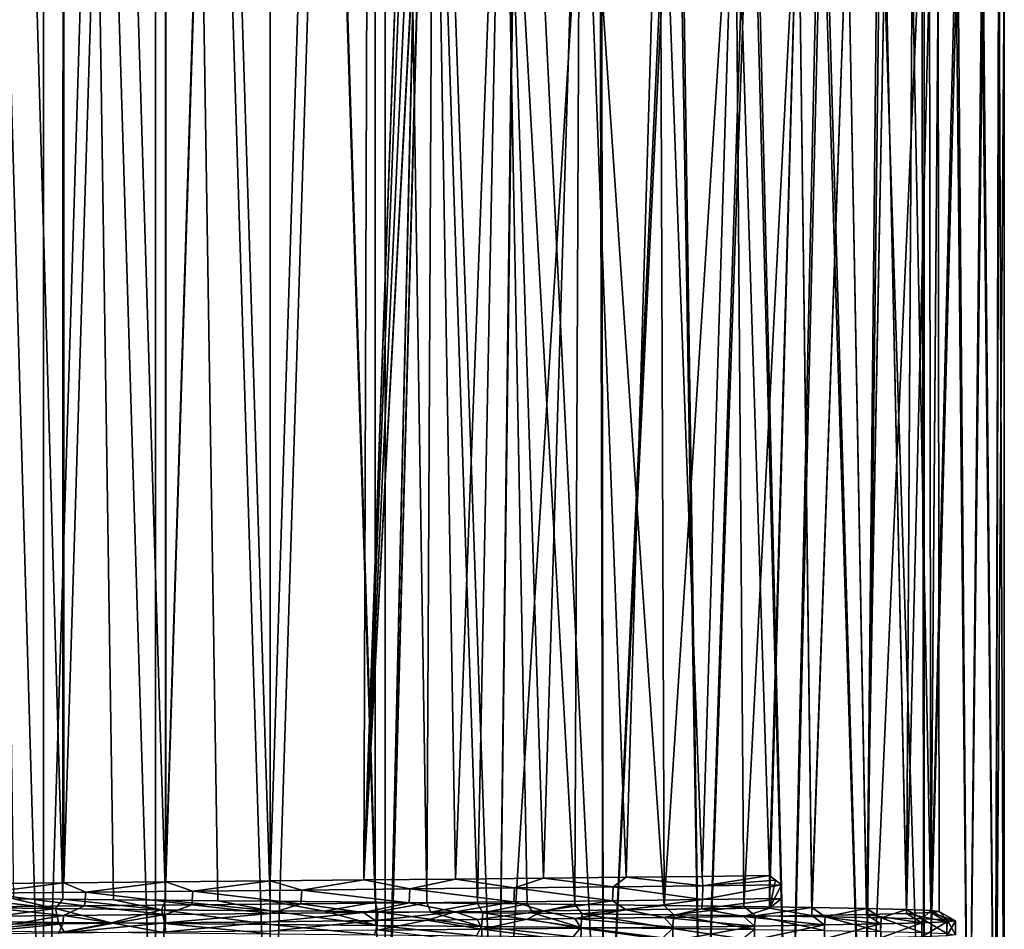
# Model space of a CAD drawing. Header units: millimetres. Extents: x -27 to 78, y -1 to 325.
# Tile 47 of 128: x -8 to 22, y 15 to 43. Entities that reach past the tile are written whole.
import ezdxf

# ---------------------------------------------------------------- set-up
doc = ezdxf.new("R2010")
doc.units = ezdxf.units.MM
doc.header["$LTSCALE"] = 65.185185
for name, color, linetype in [('1', 7, 'CONTINUOUS'), ('172', 7, 'CONTINUOUS'), ('192', 7, 'CONTINUOUS'), ('198', 7, 'CONTINUOUS'), ('2', 7, 'CONTINUOUS'), ('3', 7, 'CONTINUOUS'), ('4', 7, 'CONTINUOUS'), ('5', 7, 'CONTINUOUS'), ('6', 7, 'CONTINUOUS'), ('7', 7, 'CONTINUOUS')]:
    doc.layers.add(name, color=color, linetype=linetype)

msp = doc.modelspace()

# ---------------------------------------------------------------- linework, layer by layer
at = {"layer": '1', "color": 7, "linetype": 'CONTINUOUS', "true_color": 0x96918c}
for points in [[(-10.215, 6.4, 20.048), (-6.953, 6.4, 21.399), (-10.214, 118.4, 20.048), (-10.215, 6.4, 20.048)], [(-6.953, 6.4, -21.399), (-10.215, 6.4, -20.048), (-6.953, 118.4, -21.399), (-6.953, 6.4, -21.399)], [(-6.953, 118.4, -21.399), (-10.215, 6.4, -20.048), (-10.214, 118.4, -20.048), (-6.953, 118.4, -21.399)], [(-10.214, 118.4, 20.048), (-6.953, 6.4, 21.399), (-6.953, 118.4, 21.399), (-10.214, 118.4, 20.048)], [(-6.953, 6.4, 21.399), (-3.52, 6.4, 22.223), (-6.953, 118.4, 21.399), (-6.953, 6.4, 21.399)], [(-6.953, 118.4, 21.399), (-3.52, 6.4, 22.223), (-3.52, 118.4, 22.223), (-6.953, 118.4, 21.399)], [(-3.52, 6.4, -22.223), (-6.953, 6.4, -21.399), (-3.52, 118.4, -22.223), (-3.52, 6.4, -22.223)], [(-3.52, 118.4, -22.223), (-6.953, 6.4, -21.399), (-6.953, 118.4, -21.399), (-3.52, 118.4, -22.223)], [(-3.52, 6.4, 22.223), (0, 6.4, 22.5), (-3.52, 118.4, 22.223), (-3.52, 6.4, 22.223)], [(-3.52, 118.4, 22.223), (0, 6.4, 22.5), (0, 118.4, 22.5), (-3.52, 118.4, 22.223)], [(0, 6.4, -22.5), (-3.52, 6.4, -22.223), (0, 118.4, -22.5), (0, 6.4, -22.5)], [(0, 118.4, -22.5), (-3.52, 6.4, -22.223), (-3.52, 118.4, -22.223), (0, 118.4, -22.5)]]:
    msp.add_3dface(points, dxfattribs=at)
at = {"layer": '172', "color": 7, "linetype": 'CONTINUOUS', "true_color": 0x96918c}
for points in [[(-7.87, 14.946, 18.929), (-9.308, 15.181, 18.265), (-6.335, 15.213, 19.497), (-7.87, 14.946, 18.929)], [(-6.356, 14.962, 19.49), (-7.87, 14.946, 18.929), (-6.335, 15.213, 19.497), (-6.356, 14.962, 19.49)], [(-4.799, 14.978, 19.93), (-6.356, 14.962, 19.49), (-6.335, 15.213, 19.497), (-4.799, 14.978, 19.93)], [(-4.799, 14.978, 19.93), (-6.335, 15.213, 19.497), (-3.206, 15.244, 20.248), (-4.799, 14.978, 19.93)], [(-3.213, 14.994, 20.247), (-4.799, 14.978, 19.93), (-3.206, 15.244, 20.248), (-3.213, 14.994, 20.247)], [(0, 15.275, 20.5), (0, 15.025, 20.5), (-3.213, 14.994, 20.247), (0, 15.275, 20.5)], [(0, 15.275, 20.5), (-3.213, 14.994, 20.247), (-3.206, 15.244, 20.248), (0, 15.275, 20.5)]]:
    msp.add_3dface(points, dxfattribs=at)
at = {"layer": '192', "color": 7, "linetype": 'CONTINUOUS', "true_color": 0x96918c}
for points in [[(0.965, 15.995, 20.978), (4.281, 16.027, 20.559), (4.258, 15.604, 20.564), (0.965, 15.995, 20.978)], [(4.281, 16.027, 20.559), (7.471, 15.636, 19.626), (4.258, 15.604, 20.564), (4.281, 16.027, 20.559)], [(4.281, 16.027, 20.559), (7.49, 16.059, 19.619), (7.471, 15.636, 19.626), (4.281, 16.027, 20.559)], [(7.49, 16.059, 19.619), (10.494, 15.668, 18.19), (7.471, 15.636, 19.626), (7.49, 16.059, 19.619)], [(7.49, 16.059, 19.619), (10.508, 16.09, 18.182), (10.494, 15.668, 18.19), (7.49, 16.059, 19.619)], [(10.508, 16.09, 18.182), (13.251, 15.7, 16.292), (10.494, 15.668, 18.19), (10.508, 16.09, 18.182)], [(10.508, 16.09, 18.182), (13.261, 16.122, 16.284), (13.251, 15.7, 16.292), (10.508, 16.09, 18.182)], [(13.261, 16.122, 16.284), (15.671, 16.154, 13.98), (13.251, 15.7, 16.292), (13.261, 16.122, 16.284)], [(15.671, 16.154, 13.98), (15.671, 15.731, 13.98), (13.251, 15.7, 16.292), (15.671, 16.154, 13.98)], [(-8.796, 15.9, 19.069), (-5.691, 15.509, 20.214), (-8.831, 15.477, 19.053), (-8.796, 15.9, 19.069)], [(-8.796, 15.9, 19.069), (-5.658, 15.932, 20.223), (-5.691, 15.509, 20.214), (-8.796, 15.9, 19.069)], [(-5.658, 15.932, 20.223), (-2.407, 15.541, 20.862), (-5.691, 15.509, 20.214), (-5.658, 15.932, 20.223)], [(-5.658, 15.932, 20.223), (-2.377, 15.964, 20.865), (-2.407, 15.541, 20.862), (-5.658, 15.932, 20.223)], [(-2.377, 15.964, 20.865), (0.937, 15.573, 20.979), (-2.407, 15.541, 20.862), (-2.377, 15.964, 20.865)], [(-2.377, 15.964, 20.865), (0.965, 15.995, 20.978), (0.937, 15.573, 20.979), (-2.377, 15.964, 20.865)], [(0.965, 15.995, 20.978), (4.258, 15.604, 20.564), (0.937, 15.573, 20.979), (0.965, 15.995, 20.978)], [(-6.581, 15.425, -19.942), (-9.663, 15.456, -18.645), (-9.579, 15.033, -18.688), (-6.581, 15.425, -19.942)], [(-6.581, 15.425, -19.942), (-9.579, 15.033, -18.688), (-6.489, 15.001, -19.972), (-6.581, 15.425, -19.942)], [(-3.333, 15.393, -20.734), (-6.581, 15.425, -19.942), (-4.875, 14.985, -20.426), (-3.333, 15.393, -20.734)], [(-6.581, 15.425, -19.942), (-6.489, 15.001, -19.972), (-4.875, 14.985, -20.426), (-6.581, 15.425, -19.942)], [(-3.333, 15.393, -20.734), (-4.875, 14.985, -20.426), (-3.227, 14.969, -20.751), (-3.333, 15.393, -20.734)], [(0, 15.361, -21), (-3.333, 15.393, -20.734), (0, 14.939, -21), (0, 15.361, -21)], [(-3.333, 15.393, -20.734), (-3.227, 14.969, -20.751), (0, 14.939, -21), (-3.333, 15.393, -20.734)]]:
    msp.add_3dface(points, dxfattribs=at)
at = {"layer": '198', "color": 7, "linetype": 'CONTINUOUS', "true_color": 0x96918c}
for points in [[(1.649, 15.346, -20.935), (0, 15.361, -21), (3.273, 14.908, -20.743), (1.649, 15.346, -20.935)], [(0, 15.361, -21), (0, 14.939, -21), (3.273, 14.908, -20.743), (0, 15.361, -21)], [(3.293, 15.33, -20.74), (1.649, 15.346, -20.935), (3.273, 14.908, -20.743), (3.293, 15.33, -20.74)], [(3.293, 15.33, -20.74), (3.273, 14.908, -20.743), (6.471, 14.876, -19.978), (3.293, 15.33, -20.74)], [(4.918, 15.314, -20.416), (3.293, 15.33, -20.74), (6.471, 14.876, -19.978), (4.918, 15.314, -20.416)], [(6.513, 15.298, -19.964), (4.918, 15.314, -20.416), (6.471, 14.876, -19.978), (6.513, 15.298, -19.964)], [(6.513, 15.298, -19.964), (6.471, 14.876, -19.978), (9.515, 14.845, -18.721), (6.513, 15.298, -19.964)], [(8.066, 15.283, -19.389), (6.513, 15.298, -19.964), (9.515, 14.845, -18.721), (8.066, 15.283, -19.389)], [(9.565, 15.267, -18.695), (8.066, 15.283, -19.389), (9.515, 14.845, -18.721), (9.565, 15.267, -18.695)], [(9.565, 15.267, -18.695), (9.515, 14.845, -18.721), (12.327, 14.814, -17.001), (9.565, 15.267, -18.695)], [(12.372, 15.236, -16.969), (9.565, 15.267, -18.695), (12.327, 14.814, -17.001), (12.372, 15.236, -16.969)], [(12.372, 15.236, -16.969), (12.327, 14.814, -17.001), (14.837, 14.783, -14.862), (12.372, 15.236, -16.969)], [(14.872, 15.205, -14.826), (12.372, 15.236, -16.969), (14.837, 14.783, -14.862), (14.872, 15.205, -14.826)], [(14.872, 15.205, -14.826), (14.837, 14.783, -14.862), (16.981, 14.751, -12.355), (14.872, 15.205, -14.826)], [(17.007, 15.173, -12.32), (14.872, 15.205, -14.826), (16.981, 14.751, -12.355), (17.007, 15.173, -12.32)], [(17.007, 15.173, -12.32), (16.981, 14.751, -12.355), (18.706, 14.72, -9.544), (17.007, 15.173, -12.32)], [(18.723, 15.142, -9.51), (17.007, 15.173, -12.32), (18.706, 14.72, -9.544), (18.723, 15.142, -9.51)], [(18.723, 15.142, -9.51), (18.706, 14.72, -9.544), (19.969, 14.689, -6.498), (18.723, 15.142, -9.51)], [(19.979, 15.111, -6.467), (18.723, 15.142, -9.51), (19.969, 14.689, -6.498), (19.979, 15.111, -6.467)], [(19.979, 15.111, -6.467), (19.969, 14.689, -6.498), (20.74, 14.658, -3.293), (19.979, 15.111, -6.467)], [(20.745, 15.08, -3.265), (19.979, 15.111, -6.467), (20.74, 14.658, -3.293), (20.745, 15.08, -3.265)], [(3.284, 14.767, 20.742), (6.487, 14.799, 19.973), (6.479, 14.376, 19.976), (3.284, 14.767, 20.742)], [(6.487, 14.799, 19.973), (9.524, 14.407, 18.716), (6.479, 14.376, 19.976), (6.487, 14.799, 19.973)], [(6.487, 14.799, 19.973), (9.53, 14.83, 18.713), (9.524, 14.407, 18.716), (6.487, 14.799, 19.973)], [(9.53, 14.83, 18.713), (12.337, 14.439, 16.994), (9.524, 14.407, 18.716), (9.53, 14.83, 18.713)], [(9.53, 14.83, 18.713), (12.339, 14.861, 16.993), (12.337, 14.439, 16.994), (9.53, 14.83, 18.713)], [(12.339, 14.861, 16.993), (14.844, 14.892, 14.854), (12.337, 14.439, 16.994), (12.339, 14.861, 16.993)], [(14.844, 14.892, 14.854), (14.846, 14.47, 14.852), (12.337, 14.439, 16.994), (14.844, 14.892, 14.854)], [(14.844, 14.892, 14.854), (16.984, 14.924, 12.351), (14.846, 14.47, 14.852), (14.844, 14.892, 14.854)], [(16.984, 14.924, 12.351), (16.989, 14.501, 12.344), (14.846, 14.47, 14.852), (16.984, 14.924, 12.351)], [(16.984, 14.924, 12.351), (18.706, 14.955, 9.543), (16.989, 14.501, 12.344), (16.984, 14.924, 12.351)], [(18.706, 14.955, 9.543), (18.712, 14.533, 9.532), (16.989, 14.501, 12.344), (18.706, 14.955, 9.543)], [(18.706, 14.955, 9.543), (19.968, 14.986, 6.501), (18.712, 14.533, 9.532), (18.706, 14.955, 9.543)], [(19.968, 14.986, 6.501), (19.973, 14.564, 6.486), (18.712, 14.533, 9.532), (19.968, 14.986, 6.501)], [(19.968, 14.986, 6.501), (20.739, 15.017, 3.299), (19.973, 14.564, 6.486), (19.968, 14.986, 6.501)], [(20.739, 15.017, 3.299), (20.742, 14.595, 3.28), (19.973, 14.564, 6.486), (20.739, 15.017, 3.299)], [(20.739, 15.017, 3.299), (21, 15.049, 0.017), (20.742, 14.595, 3.28), (20.739, 15.017, 3.299)], [(20.745, 15.08, -3.265), (20.74, 14.658, -3.293), (21, 14.626, -0.006), (20.745, 15.08, -3.265)], [(21, 15.049, 0.017), (21, 14.626, -0.006), (20.742, 14.595, 3.28), (21, 15.049, 0.017)], [(21, 15.049, 0.017), (20.745, 15.08, -3.265), (21, 14.626, -0.006), (21, 15.049, 0.017)]]:
    msp.add_3dface(points, dxfattribs=at)
at = {"layer": '2', "color": 7, "linetype": 'CONTINUOUS', "true_color": 0x96918c}
for points in [[(0, 118.4, 22.5), (0, 6.4, 22.5), (3.52, 6.4, 22.223), (0, 118.4, 22.5)], [(0, 6.4, -22.5), (0, 118.4, -22.5), (3.52, 118.4, -22.223), (0, 6.4, -22.5)], [(0, 6.4, -22.5), (3.52, 118.4, -22.223), (3.52, 6.4, -22.223), (0, 6.4, -22.5)], [(3.52, 118.4, 22.223), (0, 118.4, 22.5), (3.52, 6.4, 22.223), (3.52, 118.4, 22.223)], [(3.52, 118.4, 22.223), (3.52, 6.4, 22.223), (5, 62.125, 21.937), (3.52, 118.4, 22.223)], [(3.52, 6.4, -22.223), (3.52, 118.4, -22.223), (5, 70.675, -21.937), (3.52, 6.4, -22.223)], [(5, 70.117, -21.937), (3.52, 6.4, -22.223), (5, 70.675, -21.937), (5, 70.117, -21.937)], [(5, 62.683, -21.937), (3.52, 6.4, -22.223), (5, 70.117, -21.937), (5, 62.683, -21.937)], [(5, 62.125, -21.937), (3.52, 6.4, -22.223), (5, 62.683, -21.937), (5, 62.125, -21.937)], [(6.953, 6.4, -21.399), (3.52, 6.4, -22.223), (5, 62.125, -21.937), (6.953, 6.4, -21.399)], [(3.52, 6.4, 22.223), (6.953, 6.4, 21.399), (5, 62.125, 21.937), (3.52, 6.4, 22.223)], [(7.598, 59.256, -21.177), (6.953, 6.4, -21.399), (5, 62.125, -21.937), (7.598, 59.256, -21.177)], [(5, 62.125, 21.937), (6.953, 6.4, 21.399), (7.632, 59.22, 21.165), (5, 62.125, 21.937)], [(10.079, 56.661, -20.117), (6.953, 6.4, -21.399), (7.598, 59.256, -21.177), (10.079, 56.661, -20.117)], [(6.953, 6.4, 21.399), (10.215, 6.4, 20.048), (7.632, 59.22, 21.165), (6.953, 6.4, 21.399)], [(7.632, 59.22, 21.165), (10.215, 6.4, 20.048), (10.145, 56.592, 20.083), (7.632, 59.22, 21.165)], [(10.215, 6.4, -20.048), (6.953, 6.4, -21.399), (10.079, 56.661, -20.117), (10.215, 6.4, -20.048)], [(12.439, 54.234, -18.749), (10.215, 6.4, -20.048), (10.079, 56.661, -20.117), (12.439, 54.234, -18.749)], [(10.145, 56.592, 20.083), (10.215, 6.4, 20.048), (12.525, 54.146, 18.691), (10.145, 56.592, 20.083)], [(13.225, 6.4, -18.203), (10.215, 6.4, -20.048), (12.439, 54.234, -18.749), (13.225, 6.4, -18.203)], [(10.215, 6.4, 20.048), (13.225, 6.4, 18.203), (12.525, 54.146, 18.691), (10.215, 6.4, 20.048)], [(14.712, 51.919, -17.024), (13.225, 6.4, -18.203), (12.439, 54.234, -18.749), (14.712, 51.919, -17.024)], [(12.525, 54.146, 18.691), (13.225, 6.4, 18.203), (14.803, 51.827, 16.945), (12.525, 54.146, 18.691)], [(15.91, 6.4, -15.91), (13.225, 6.4, -18.203), (14.712, 51.919, -17.024), (15.91, 6.4, -15.91)], [(16.857, 49.744, -14.903), (15.91, 6.4, -15.91), (14.712, 51.919, -17.024), (16.857, 49.744, -14.903)], [(13.225, 6.4, 18.203), (15.91, 6.4, 15.91), (14.803, 51.827, 16.945), (13.225, 6.4, 18.203)], [(14.803, 51.827, 16.945), (15.91, 6.4, 15.91), (16.947, 49.653, 14.801), (14.803, 51.827, 16.945)], [(18.203, 6.4, -13.225), (15.91, 6.4, -15.91), (16.857, 49.744, -14.903), (18.203, 6.4, -13.225)], [(15.91, 6.4, 15.91), (18.203, 6.4, 13.225), (16.947, 49.653, 14.801), (15.91, 6.4, 15.91)], [(18.624, 47.958, -12.626), (18.203, 6.4, -13.225), (16.857, 49.744, -14.903), (18.624, 47.958, -12.626)], [(16.947, 49.653, 14.801), (18.203, 6.4, 13.225), (18.707, 47.874, 12.502), (16.947, 49.653, 14.801)], [(19.973, 46.596, -10.36), (18.203, 6.4, -13.225), (18.624, 47.958, -12.626), (19.973, 46.596, -10.36)], [(18.203, 6.4, 13.225), (20.048, 6.4, 10.215), (18.707, 47.874, 12.502), (18.203, 6.4, 13.225)], [(18.707, 47.874, 12.502), (20.048, 6.4, 10.215), (20.046, 46.522, 10.218), (18.707, 47.874, 12.502)], [(20.048, 6.4, -10.215), (18.203, 6.4, -13.225), (19.973, 46.596, -10.36), (20.048, 6.4, -10.215)], [(21.016, 45.545, -8.037), (20.048, 6.4, -10.215), (19.973, 46.596, -10.36), (21.016, 45.545, -8.037)], [(20.046, 46.522, 10.218), (20.048, 6.4, 10.215), (21.076, 45.484, 7.877), (20.046, 46.522, 10.218)], [(21.399, 6.4, -6.953), (20.048, 6.4, -10.215), (21.016, 45.545, -8.037), (21.399, 6.4, -6.953)], [(20.048, 6.4, 10.215), (21.399, 6.4, 6.953), (21.076, 45.484, 7.877), (20.048, 6.4, 10.215)], [(21.81, 44.745, -5.53), (21.399, 6.4, -6.953), (21.016, 45.545, -8.037), (21.81, 44.745, -5.53)], [(21.076, 45.484, 7.877), (21.399, 6.4, 6.953), (21.854, 44.701, 5.355), (21.076, 45.484, 7.877)], [(22.223, 6.4, -3.52), (21.399, 6.4, -6.953), (21.81, 44.745, -5.53), (22.223, 6.4, -3.52)], [(21.399, 6.4, 6.953), (22.223, 6.4, 3.52), (21.854, 44.701, 5.355), (21.399, 6.4, 6.953)], [(22.319, 44.232, -2.847), (22.223, 6.4, -3.52), (21.81, 44.745, -5.53), (22.319, 44.232, -2.847)], [(21.854, 44.701, 5.355), (22.223, 6.4, 3.52), (22.341, 44.21, 2.666), (21.854, 44.701, 5.355)], [(22.5, 44.05, -0.091), (22.223, 6.4, -3.52), (22.319, 44.232, -2.847), (22.5, 44.05, -0.091)], [(22.223, 6.4, 3.52), (22.5, 6.4), (22.341, 44.21, 2.666), (22.223, 6.4, 3.52)], [(22.341, 44.21, 2.666), (22.5, 6.4), (22.5, 44.05, -0.091), (22.341, 44.21, 2.666)], [(22.5, 6.4), (22.223, 6.4, -3.52), (22.5, 44.05, -0.091), (22.5, 6.4)]]:
    msp.add_3dface(points, dxfattribs=at)
at = {"layer": '3', "color": 7, "linetype": 'CONTINUOUS', "true_color": 0x96918c}
for points in [[(-9.306, 117.4, 18.266), (-6.335, 117.4, 19.496), (-9.303, 16.181, 18.268), (-9.306, 117.4, 18.266)], [(-6.335, 117.4, -19.496), (-9.306, 117.4, -18.266), (-6.358, 15.713, -19.489), (-6.335, 117.4, -19.496)], [(-6.358, 15.713, -19.489), (-9.306, 117.4, -18.266), (-7.873, 15.728, -18.928), (-6.358, 15.713, -19.489)], [(-9.303, 16.181, 18.268), (-6.335, 117.4, 19.496), (-6.332, 16.212, 19.498), (-9.303, 16.181, 18.268)], [(-4.801, 15.697, -19.93), (-6.335, 117.4, -19.496), (-6.358, 15.713, -19.489), (-4.801, 15.697, -19.93)], [(-6.335, 117.4, 19.496), (-3.207, 117.4, 20.248), (-6.332, 16.212, 19.498), (-6.335, 117.4, 19.496)], [(-3.207, 117.4, -20.248), (-6.335, 117.4, -19.496), (-3.214, 15.681, -20.246), (-3.207, 117.4, -20.248)], [(-3.214, 15.681, -20.246), (-6.335, 117.4, -19.496), (-4.801, 15.697, -19.93), (-3.214, 15.681, -20.246)], [(-6.332, 16.212, 19.498), (-3.207, 117.4, 20.248), (-3.205, 16.244, 20.248), (-6.332, 16.212, 19.498)], [(-1.61, 15.666, -20.437), (-3.207, 117.4, -20.248), (-3.214, 15.681, -20.246), (-1.61, 15.666, -20.437)], [(-3.207, 117.4, 20.248), (0, 117.4, 20.5), (-3.205, 16.244, 20.248), (-3.207, 117.4, 20.248)], [(0, 117.4, -20.5), (-3.207, 117.4, -20.248), (0, 15.65, -20.5), (0, 117.4, -20.5)], [(0, 15.65, -20.5), (-3.207, 117.4, -20.248), (-1.61, 15.666, -20.437), (0, 15.65, -20.5)], [(-3.205, 16.244, 20.248), (0, 117.4, 20.5), (0, 16.275, 20.5), (-3.205, 16.244, 20.248)]]:
    msp.add_3dface(points, dxfattribs=at)
at = {"layer": '4', "color": 7, "linetype": 'CONTINUOUS', "true_color": 0x96918c}
for points in [[(0, 16.275, 20.5), (0, 117.4, 20.5), (3.207, 117.4, 20.248), (0, 16.275, 20.5)], [(0, 117.4, -20.5), (0, 15.65, -20.5), (3.213, 15.619, -20.247), (0, 117.4, -20.5)], [(3.207, 117.4, -20.248), (0, 117.4, -20.5), (3.213, 15.619, -20.247), (3.207, 117.4, -20.248)], [(0, 16.275, 20.5), (3.207, 117.4, 20.248), (2.868, 16.303, 20.298), (0, 16.275, 20.5)], [(2.868, 16.303, 20.298), (3.207, 117.4, 20.248), (5, 76.611, 19.881), (2.868, 16.303, 20.298)], [(4.799, 15.603, -19.93), (3.207, 117.4, -20.248), (3.213, 15.619, -20.247), (4.799, 15.603, -19.93)], [(3.207, 117.4, -20.248), (4.799, 15.603, -19.93), (5, 56.189, -19.881), (3.207, 117.4, -20.248)], [(2.868, 16.303, 20.298), (5, 76.611, 19.881), (5, 76.391, 19.881), (2.868, 16.303, 20.298)], [(5, 70.249, 19.881), (2.868, 16.303, 20.298), (5, 76.391, 19.881), (5, 70.249, 19.881)], [(5, 62.551, 19.881), (2.868, 16.303, 20.298), (5, 70.249, 19.881), (5, 62.551, 19.881)], [(5, 56.409, 19.881), (2.868, 16.303, 20.298), (5, 62.551, 19.881), (5, 56.409, 19.881)], [(5, 56.189, 19.881), (2.868, 16.303, 20.298), (5, 56.409, 19.881), (5, 56.189, 19.881)], [(5.678, 16.331, 19.698), (2.868, 16.303, 20.298), (5, 56.189, 19.881), (5.678, 16.331, 19.698)], [(4.799, 15.603, -19.93), (6.356, 15.587, -19.49), (5, 56.189, -19.881), (4.799, 15.603, -19.93)], [(7.131, 54.993, 19.22), (5.678, 16.331, 19.698), (5, 56.189, 19.881), (7.131, 54.993, 19.22)], [(5, 56.189, -19.881), (6.356, 15.587, -19.49), (7.131, 54.993, -19.22), (5, 56.189, -19.881)], [(8.376, 16.359, 18.711), (5.678, 16.331, 19.698), (7.131, 54.993, 19.22), (8.376, 16.359, 18.711)], [(6.356, 15.587, -19.49), (7.87, 15.571, -18.929), (7.131, 54.993, -19.22), (6.356, 15.587, -19.49)], [(9.499, 53.381, 18.167), (8.376, 16.359, 18.711), (7.131, 54.993, 19.22), (9.499, 53.381, 18.167)], [(7.87, 15.571, -18.929), (9.333, 15.556, -18.252), (7.131, 54.993, -19.22), (7.87, 15.571, -18.929)], [(7.131, 54.993, -19.22), (9.333, 15.556, -18.252), (9.499, 53.381, -18.167), (7.131, 54.993, -19.22)], [(10.912, 16.387, 17.355), (8.376, 16.359, 18.711), (9.499, 53.381, 18.167), (10.912, 16.387, 17.355)], [(9.333, 15.556, -18.252), (12.072, 15.525, -16.569), (9.499, 53.381, -18.167), (9.333, 15.556, -18.252)], [(11.94, 51.506, 16.664), (10.912, 16.387, 17.355), (9.499, 53.381, 18.167), (11.94, 51.506, 16.664)], [(9.499, 53.381, -18.167), (12.072, 15.525, -16.569), (11.94, 51.506, -16.664), (9.499, 53.381, -18.167)], [(13.236, 16.415, 15.655), (10.912, 16.387, 17.355), (11.94, 51.506, 16.664), (13.236, 16.415, 15.655)], [(14.251, 49.597, 14.737), (13.236, 16.415, 15.655), (11.94, 51.506, 16.664), (14.251, 49.597, 14.737)], [(11.94, 51.506, -16.664), (12.072, 15.525, -16.569), (14.251, 49.597, -14.737), (11.94, 51.506, -16.664)], [(12.072, 15.525, -16.569), (14.512, 15.493, -14.479), (14.251, 49.597, -14.737), (12.072, 15.525, -16.569)], [(15.298, 16.442, 13.647), (13.236, 16.415, 15.655), (14.251, 49.597, 14.737), (15.298, 16.442, 13.647)], [(16.179, 47.933, 12.589), (15.298, 16.442, 13.647), (14.251, 49.597, 14.737), (16.179, 47.933, 12.589)], [(14.251, 49.597, -14.737), (14.512, 15.493, -14.479), (16.179, 47.933, -12.589), (14.251, 49.597, -14.737)], [(14.512, 15.493, -14.479), (16.596, 15.462, -12.035), (16.179, 47.933, -12.589), (14.512, 15.493, -14.479)], [(15.298, 15.443, 13.647), (15.298, 16.442, 13.647), (16.179, 47.933, 12.589), (15.298, 15.443, 13.647)], [(16.596, 15.213, 12.035), (15.298, 15.443, 13.647), (16.179, 47.933, 12.589), (16.596, 15.213, 12.035)], [(17.692, 46.594, 10.355), (16.596, 15.213, 12.035), (16.179, 47.933, 12.589), (17.692, 46.594, 10.355)], [(16.179, 47.933, -12.589), (16.596, 15.462, -12.035), (17.692, 46.594, -10.355), (16.179, 47.933, -12.589)], [(18.272, 15.244, 9.295), (16.596, 15.213, 12.035), (17.692, 46.594, 10.355), (18.272, 15.244, 9.295)], [(16.596, 15.462, -12.035), (18.272, 15.431, -9.294), (17.692, 46.594, -10.355), (16.596, 15.462, -12.035)], [(18.846, 45.556, 8.066), (18.272, 15.244, 9.295), (17.692, 46.594, 10.355), (18.846, 45.556, 8.066)], [(17.692, 46.594, -10.355), (18.272, 15.431, -9.294), (18.846, 45.556, -8.066), (17.692, 46.594, -10.355)], [(19.5, 15.275, 6.326), (18.272, 15.244, 9.295), (18.846, 45.556, 8.066), (19.5, 15.275, 6.326)], [(18.272, 15.431, -9.294), (19.5, 15.4, -6.325), (18.846, 45.556, -8.066), (18.272, 15.431, -9.294)], [(19.674, 44.805, 5.759), (19.5, 15.275, 6.326), (18.846, 45.556, 8.066), (19.674, 44.805, 5.759)], [(18.846, 45.556, -8.066), (19.5, 15.4, -6.325), (19.674, 44.805, -5.759), (18.846, 45.556, -8.066)], [(20.207, 44.319, 3.454), (19.5, 15.275, 6.326), (19.674, 44.805, 5.759), (20.207, 44.319, 3.454)], [(19.5, 15.4, -6.325), (20.249, 15.369, -3.201), (19.674, 44.805, -5.759), (19.5, 15.4, -6.325)], [(19.674, 44.805, -5.759), (20.249, 15.369, -3.201), (20.207, 44.319, -3.454), (19.674, 44.805, -5.759)], [(20.248, 15.306, 3.202), (19.5, 15.275, 6.326), (20.207, 44.319, 3.454), (20.248, 15.306, 3.202)], [(20.468, 44.08, 1.15), (20.248, 15.306, 3.202), (20.207, 44.319, 3.454), (20.468, 44.08, 1.15)], [(20.207, 44.319, -3.454), (20.249, 15.369, -3.201), (20.468, 44.08, -1.15), (20.207, 44.319, -3.454)], [(20.5, 15.337, 0.001), (20.248, 15.306, 3.202), (20.468, 44.08, 1.15), (20.5, 15.337, 0.001)], [(20.249, 15.369, -3.201), (20.5, 15.337, 0.001), (20.468, 44.08, -1.15), (20.249, 15.369, -3.201)], [(20.468, 44.08, -1.15), (20.5, 15.337, 0.001), (20.468, 44.08, 1.15), (20.468, 44.08, -1.15)], [(10.907, 15.387, 17.358), (13.233, 15.415, 15.657), (12.072, 15.15, 16.569), (10.907, 15.387, 17.358)], [(12.072, 15.15, 16.569), (13.233, 15.415, 15.657), (14.512, 15.181, 14.479), (12.072, 15.15, 16.569)], [(13.233, 15.415, 15.657), (15.298, 15.443, 13.647), (14.512, 15.181, 14.479), (13.233, 15.415, 15.657)], [(14.512, 15.181, 14.479), (15.298, 15.443, 13.647), (16.596, 15.213, 12.035), (14.512, 15.181, 14.479)], [(0, 15.275, 20.5), (2.862, 15.303, 20.299), (0, 15.025, 20.5), (0, 15.275, 20.5)], [(0, 15.025, 20.5), (2.862, 15.303, 20.299), (3.213, 15.056, 20.247), (0, 15.025, 20.5)], [(2.862, 15.303, 20.299), (5.67, 15.331, 19.7), (3.213, 15.056, 20.247), (2.862, 15.303, 20.299)], [(3.213, 15.056, 20.247), (5.67, 15.331, 19.7), (4.799, 15.072, 19.93), (3.213, 15.056, 20.247)], [(4.799, 15.072, 19.93), (5.67, 15.331, 19.7), (6.356, 15.088, 19.49), (4.799, 15.072, 19.93)], [(5.67, 15.331, 19.7), (8.369, 15.359, 18.714), (6.356, 15.088, 19.49), (5.67, 15.331, 19.7)], [(6.356, 15.088, 19.49), (8.369, 15.359, 18.714), (7.87, 15.103, 18.929), (6.356, 15.088, 19.49)], [(7.87, 15.103, 18.929), (8.369, 15.359, 18.714), (9.333, 15.119, 18.252), (7.87, 15.103, 18.929)], [(8.369, 15.359, 18.714), (10.907, 15.387, 17.358), (9.333, 15.119, 18.252), (8.369, 15.359, 18.714)], [(9.333, 15.119, 18.252), (10.907, 15.387, 17.358), (12.072, 15.15, 16.569), (9.333, 15.119, 18.252)]]:
    msp.add_3dface(points, dxfattribs=at)
at = {"layer": '5', "color": 7, "linetype": 'CONTINUOUS', "true_color": 0x96918c}
for points in [[(0, 16.275, 20.5), (2.868, 16.303, 20.298), (0.965, 15.995, 20.978), (0, 16.275, 20.5)], [(0.965, 15.995, 20.978), (2.868, 16.303, 20.298), (4.281, 16.027, 20.559), (0.965, 15.995, 20.978)], [(2.868, 16.303, 20.298), (5.678, 16.331, 19.698), (4.281, 16.027, 20.559), (2.868, 16.303, 20.298)], [(4.281, 16.027, 20.559), (5.678, 16.331, 19.698), (7.49, 16.059, 19.619), (4.281, 16.027, 20.559)], [(5.678, 16.331, 19.698), (8.376, 16.359, 18.711), (7.49, 16.059, 19.619), (5.678, 16.331, 19.698)], [(7.49, 16.059, 19.619), (8.376, 16.359, 18.711), (10.508, 16.09, 18.182), (7.49, 16.059, 19.619)], [(8.376, 16.359, 18.711), (10.912, 16.387, 17.355), (10.508, 16.09, 18.182), (8.376, 16.359, 18.711)], [(10.508, 16.09, 18.182), (10.912, 16.387, 17.355), (13.261, 16.122, 16.284), (10.508, 16.09, 18.182)], [(10.912, 16.387, 17.355), (13.236, 16.415, 15.655), (13.261, 16.122, 16.284), (10.912, 16.387, 17.355)], [(13.236, 16.415, 15.655), (15.298, 16.442, 13.647), (13.261, 16.122, 16.284), (13.236, 16.415, 15.655)], [(13.261, 16.122, 16.284), (15.298, 16.442, 13.647), (15.485, 16.298, 13.814), (13.261, 16.122, 16.284)], [(15.671, 16.154, 13.98), (13.261, 16.122, 16.284), (15.485, 16.298, 13.814), (15.671, 16.154, 13.98)], [(-9.303, 16.181, 18.268), (-6.332, 16.212, 19.498), (-8.796, 15.9, 19.069), (-9.303, 16.181, 18.268)], [(-8.796, 15.9, 19.069), (-6.332, 16.212, 19.498), (-5.658, 15.932, 20.223), (-8.796, 15.9, 19.069)], [(-6.332, 16.212, 19.498), (-3.205, 16.244, 20.248), (-5.658, 15.932, 20.223), (-6.332, 16.212, 19.498)], [(-5.658, 15.932, 20.223), (-3.205, 16.244, 20.248), (-2.377, 15.964, 20.865), (-5.658, 15.932, 20.223)], [(-3.205, 16.244, 20.248), (0, 16.275, 20.5), (-2.377, 15.964, 20.865), (-3.205, 16.244, 20.248)], [(-2.377, 15.964, 20.865), (0, 16.275, 20.5), (0.965, 15.995, 20.978), (-2.377, 15.964, 20.865)], [(-6.581, 15.425, -19.942), (-9.337, 15.744, -18.25), (-9.663, 15.456, -18.645), (-6.581, 15.425, -19.942)], [(-7.873, 15.728, -18.928), (-9.337, 15.744, -18.25), (-6.581, 15.425, -19.942), (-7.873, 15.728, -18.928)], [(-6.358, 15.713, -19.489), (-7.873, 15.728, -18.928), (-6.581, 15.425, -19.942), (-6.358, 15.713, -19.489)], [(-3.333, 15.393, -20.734), (-6.358, 15.713, -19.489), (-6.581, 15.425, -19.942), (-3.333, 15.393, -20.734)], [(-4.801, 15.697, -19.93), (-6.358, 15.713, -19.489), (-3.333, 15.393, -20.734), (-4.801, 15.697, -19.93)], [(-3.214, 15.681, -20.246), (-4.801, 15.697, -19.93), (-3.333, 15.393, -20.734), (-3.214, 15.681, -20.246)], [(0, 15.361, -21), (-3.214, 15.681, -20.246), (-3.333, 15.393, -20.734), (0, 15.361, -21)], [(-1.61, 15.666, -20.437), (-3.214, 15.681, -20.246), (0, 15.361, -21), (-1.61, 15.666, -20.437)], [(0, 15.65, -20.5), (-1.61, 15.666, -20.437), (0, 15.361, -21), (0, 15.65, -20.5)], [(3.213, 15.619, -20.247), (0, 15.65, -20.5), (1.649, 15.346, -20.935), (3.213, 15.619, -20.247)], [(1.649, 15.346, -20.935), (0, 15.65, -20.5), (0, 15.361, -21), (1.649, 15.346, -20.935)], [(3.293, 15.33, -20.74), (3.213, 15.619, -20.247), (1.649, 15.346, -20.935), (3.293, 15.33, -20.74)], [(4.799, 15.603, -19.93), (3.213, 15.619, -20.247), (3.293, 15.33, -20.74), (4.799, 15.603, -19.93)], [(4.918, 15.314, -20.416), (4.799, 15.603, -19.93), (3.293, 15.33, -20.74), (4.918, 15.314, -20.416)], [(6.356, 15.587, -19.49), (4.799, 15.603, -19.93), (4.918, 15.314, -20.416), (6.356, 15.587, -19.49)], [(6.513, 15.298, -19.964), (6.356, 15.587, -19.49), (4.918, 15.314, -20.416), (6.513, 15.298, -19.964)], [(7.87, 15.571, -18.929), (6.356, 15.587, -19.49), (6.513, 15.298, -19.964), (7.87, 15.571, -18.929)], [(8.066, 15.283, -19.389), (7.87, 15.571, -18.929), (6.513, 15.298, -19.964), (8.066, 15.283, -19.389)], [(9.333, 15.556, -18.252), (7.87, 15.571, -18.929), (8.066, 15.283, -19.389), (9.333, 15.556, -18.252)], [(9.565, 15.267, -18.695), (9.333, 15.556, -18.252), (8.066, 15.283, -19.389), (9.565, 15.267, -18.695)], [(12.072, 15.525, -16.569), (9.333, 15.556, -18.252), (9.565, 15.267, -18.695), (12.072, 15.525, -16.569)], [(12.372, 15.236, -16.969), (12.072, 15.525, -16.569), (9.565, 15.267, -18.695), (12.372, 15.236, -16.969)], [(14.512, 15.493, -14.479), (12.072, 15.525, -16.569), (12.372, 15.236, -16.969), (14.512, 15.493, -14.479)], [(14.872, 15.205, -14.826), (14.512, 15.493, -14.479), (12.372, 15.236, -16.969), (14.872, 15.205, -14.826)], [(16.596, 15.462, -12.035), (14.512, 15.493, -14.479), (14.872, 15.205, -14.826), (16.596, 15.462, -12.035)], [(17.007, 15.173, -12.32), (16.596, 15.462, -12.035), (14.872, 15.205, -14.826), (17.007, 15.173, -12.32)], [(18.272, 15.431, -9.294), (16.596, 15.462, -12.035), (17.007, 15.173, -12.32), (18.272, 15.431, -9.294)], [(18.723, 15.142, -9.51), (18.272, 15.431, -9.294), (17.007, 15.173, -12.32), (18.723, 15.142, -9.51)], [(19.5, 15.4, -6.325), (18.272, 15.431, -9.294), (18.723, 15.142, -9.51), (19.5, 15.4, -6.325)], [(19.979, 15.111, -6.467), (19.5, 15.4, -6.325), (18.723, 15.142, -9.51), (19.979, 15.111, -6.467)], [(20.249, 15.369, -3.201), (19.5, 15.4, -6.325), (19.979, 15.111, -6.467), (20.249, 15.369, -3.201)], [(6.356, 15.088, 19.49), (7.87, 15.103, 18.929), (6.487, 14.799, 19.973), (6.356, 15.088, 19.49)], [(6.487, 14.799, 19.973), (7.87, 15.103, 18.929), (9.53, 14.83, 18.713), (6.487, 14.799, 19.973)], [(7.87, 15.103, 18.929), (9.333, 15.119, 18.252), (9.53, 14.83, 18.713), (7.87, 15.103, 18.929)], [(9.333, 15.119, 18.252), (12.072, 15.15, 16.569), (12.339, 14.861, 16.993), (9.333, 15.119, 18.252)], [(9.53, 14.83, 18.713), (9.333, 15.119, 18.252), (12.339, 14.861, 16.993), (9.53, 14.83, 18.713)], [(12.072, 15.15, 16.569), (14.512, 15.181, 14.479), (14.844, 14.892, 14.854), (12.072, 15.15, 16.569)], [(12.339, 14.861, 16.993), (12.072, 15.15, 16.569), (14.844, 14.892, 14.854), (12.339, 14.861, 16.993)], [(14.512, 15.181, 14.479), (16.596, 15.213, 12.035), (16.984, 14.924, 12.351), (14.512, 15.181, 14.479)], [(14.844, 14.892, 14.854), (14.512, 15.181, 14.479), (16.984, 14.924, 12.351), (14.844, 14.892, 14.854)], [(16.596, 15.213, 12.035), (18.272, 15.244, 9.295), (18.706, 14.955, 9.543), (16.596, 15.213, 12.035)], [(16.984, 14.924, 12.351), (16.596, 15.213, 12.035), (18.706, 14.955, 9.543), (16.984, 14.924, 12.351)], [(18.272, 15.244, 9.295), (19.5, 15.275, 6.326), (19.968, 14.986, 6.501), (18.272, 15.244, 9.295)], [(18.706, 14.955, 9.543), (18.272, 15.244, 9.295), (19.968, 14.986, 6.501), (18.706, 14.955, 9.543)], [(19.5, 15.275, 6.326), (20.248, 15.306, 3.202), (20.739, 15.017, 3.299), (19.5, 15.275, 6.326)], [(19.968, 14.986, 6.501), (19.5, 15.275, 6.326), (20.739, 15.017, 3.299), (19.968, 14.986, 6.501)], [(20.745, 15.08, -3.265), (20.249, 15.369, -3.201), (19.979, 15.111, -6.467), (20.745, 15.08, -3.265)], [(20.248, 15.306, 3.202), (20.5, 15.337, 0.001), (21, 15.049, 0.017), (20.248, 15.306, 3.202)], [(20.739, 15.017, 3.299), (20.248, 15.306, 3.202), (21, 15.049, 0.017), (20.739, 15.017, 3.299)], [(20.5, 15.337, 0.001), (20.249, 15.369, -3.201), (20.745, 15.08, -3.265), (20.5, 15.337, 0.001)], [(21, 15.049, 0.017), (20.5, 15.337, 0.001), (20.745, 15.08, -3.265), (21, 15.049, 0.017)], [(-6.49, 14.674, 19.972), (-9.537, 14.642, 18.71), (-6.356, 14.962, 19.49), (-6.49, 14.674, 19.972)], [(-6.356, 14.962, 19.49), (-9.537, 14.642, 18.71), (-7.87, 14.946, 18.929), (-6.356, 14.962, 19.49)], [(-3.285, 14.705, 20.742), (-6.49, 14.674, 19.972), (-3.213, 14.994, 20.247), (-3.285, 14.705, 20.742)], [(-3.213, 14.994, 20.247), (-6.49, 14.674, 19.972), (-4.799, 14.978, 19.93), (-3.213, 14.994, 20.247)], [(-4.799, 14.978, 19.93), (-6.49, 14.674, 19.972), (-6.356, 14.962, 19.49), (-4.799, 14.978, 19.93)], [(-3.285, 14.705, 20.742), (0, 15.025, 20.5), (0, 14.736, 21), (-3.285, 14.705, 20.742)], [(0, 15.025, 20.5), (-3.285, 14.705, 20.742), (-3.213, 14.994, 20.247), (0, 15.025, 20.5)], [(0, 15.025, 20.5), (3.213, 15.056, 20.247), (0, 14.736, 21), (0, 15.025, 20.5)], [(0, 14.736, 21), (3.213, 15.056, 20.247), (3.284, 14.767, 20.742), (0, 14.736, 21)], [(3.213, 15.056, 20.247), (4.799, 15.072, 19.93), (3.284, 14.767, 20.742), (3.213, 15.056, 20.247)], [(3.284, 14.767, 20.742), (4.799, 15.072, 19.93), (6.487, 14.799, 19.973), (3.284, 14.767, 20.742)], [(4.799, 15.072, 19.93), (6.356, 15.088, 19.49), (6.487, 14.799, 19.973), (4.799, 15.072, 19.93)]]:
    msp.add_3dface(points, dxfattribs=at)
at = {"layer": '6', "color": 7, "linetype": 'CONTINUOUS', "true_color": 0x96918c}
for points in [[(13.251, 15.7, 16.292), (10.907, 15.387, 17.358), (10.494, 15.668, 18.19), (13.251, 15.7, 16.292)], [(13.233, 15.415, 15.657), (10.907, 15.387, 17.358), (13.251, 15.7, 16.292), (13.233, 15.415, 15.657)], [(15.298, 15.443, 13.647), (13.233, 15.415, 15.657), (15.671, 15.731, 13.98), (15.298, 15.443, 13.647)], [(15.671, 15.731, 13.98), (13.233, 15.415, 15.657), (13.251, 15.7, 16.292), (15.671, 15.731, 13.98)], [(-6.335, 15.213, 19.497), (-9.308, 15.181, 18.265), (-8.831, 15.477, 19.053), (-6.335, 15.213, 19.497)], [(-5.691, 15.509, 20.214), (-6.335, 15.213, 19.497), (-8.831, 15.477, 19.053), (-5.691, 15.509, 20.214)], [(-3.206, 15.244, 20.248), (-6.335, 15.213, 19.497), (-5.691, 15.509, 20.214), (-3.206, 15.244, 20.248)], [(-2.407, 15.541, 20.862), (-3.206, 15.244, 20.248), (-5.691, 15.509, 20.214), (-2.407, 15.541, 20.862)], [(0, 15.275, 20.5), (-3.206, 15.244, 20.248), (-2.407, 15.541, 20.862), (0, 15.275, 20.5)], [(0.937, 15.573, 20.979), (0, 15.275, 20.5), (-2.407, 15.541, 20.862), (0.937, 15.573, 20.979)], [(2.862, 15.303, 20.299), (0, 15.275, 20.5), (0.937, 15.573, 20.979), (2.862, 15.303, 20.299)], [(4.258, 15.604, 20.564), (2.862, 15.303, 20.299), (0.937, 15.573, 20.979), (4.258, 15.604, 20.564)], [(5.67, 15.331, 19.7), (2.862, 15.303, 20.299), (4.258, 15.604, 20.564), (5.67, 15.331, 19.7)], [(7.471, 15.636, 19.626), (5.67, 15.331, 19.7), (4.258, 15.604, 20.564), (7.471, 15.636, 19.626)], [(8.369, 15.359, 18.714), (5.67, 15.331, 19.7), (7.471, 15.636, 19.626), (8.369, 15.359, 18.714)], [(10.494, 15.668, 18.19), (8.369, 15.359, 18.714), (7.471, 15.636, 19.626), (10.494, 15.668, 18.19)], [(10.907, 15.387, 17.358), (8.369, 15.359, 18.714), (10.494, 15.668, 18.19), (10.907, 15.387, 17.358)], [(-9.579, 15.033, -18.688), (-9.291, 14.744, -18.274), (-6.489, 15.001, -19.972), (-9.579, 15.033, -18.688)], [(-9.291, 14.744, -18.274), (-6.319, 14.712, -19.502), (-6.489, 15.001, -19.972), (-9.291, 14.744, -18.274)], [(-6.489, 15.001, -19.972), (-6.319, 14.712, -19.502), (-4.875, 14.985, -20.426), (-6.489, 15.001, -19.972)], [(-6.319, 14.712, -19.502), (-3.196, 14.681, -20.249), (-4.875, 14.985, -20.426), (-6.319, 14.712, -19.502)], [(-4.875, 14.985, -20.426), (-3.196, 14.681, -20.249), (-3.227, 14.969, -20.751), (-4.875, 14.985, -20.426)], [(-3.196, 14.681, -20.249), (0, 14.65, -20.5), (-3.227, 14.969, -20.751), (-3.196, 14.681, -20.249)], [(-3.227, 14.969, -20.751), (0, 14.65, -20.5), (0, 14.939, -21), (-3.227, 14.969, -20.751)], [(0, 14.65, -20.5), (3.195, 14.619, -20.249), (0, 14.939, -21), (0, 14.65, -20.5)], [(0, 14.939, -21), (3.195, 14.619, -20.249), (3.273, 14.908, -20.743), (0, 14.939, -21)], [(3.195, 14.619, -20.249), (6.317, 14.588, -19.502), (3.273, 14.908, -20.743), (3.195, 14.619, -20.249)], [(3.273, 14.908, -20.743), (6.317, 14.588, -19.502), (6.471, 14.876, -19.978), (3.273, 14.908, -20.743)], [(6.317, 14.588, -19.502), (9.287, 14.557, -18.276), (6.471, 14.876, -19.978), (6.317, 14.588, -19.502)], [(6.471, 14.876, -19.978), (9.287, 14.557, -18.276), (9.515, 14.845, -18.721), (6.471, 14.876, -19.978)], [(9.287, 14.557, -18.276), (12.031, 14.525, -16.599), (9.515, 14.845, -18.721), (9.287, 14.557, -18.276)], [(9.515, 14.845, -18.721), (12.031, 14.525, -16.599), (12.327, 14.814, -17.001), (9.515, 14.845, -18.721)], [(12.031, 14.525, -16.599), (14.479, 14.494, -14.512), (12.327, 14.814, -17.001), (12.031, 14.525, -16.599)], [(12.327, 14.814, -17.001), (14.479, 14.494, -14.512), (14.837, 14.783, -14.862), (12.327, 14.814, -17.001)]]:
    msp.add_3dface(points, dxfattribs=at)
at = {"layer": '7', "color": 7, "linetype": 'CONTINUOUS', "true_color": 0x96918c}
for points in [[(15.298, 16.442, 13.647), (15.298, 15.443, 13.647), (15.485, 16.298, 13.814), (15.298, 16.442, 13.647)], [(15.298, 15.443, 13.647), (15.671, 16.154, 13.98), (15.485, 16.298, 13.814), (15.298, 15.443, 13.647)], [(15.671, 16.154, 13.98), (15.298, 15.443, 13.647), (15.671, 15.731, 13.98), (15.671, 16.154, 13.98)]]:
    msp.add_3dface(points, dxfattribs=at)

doc.saveas('drawing.dxf')
